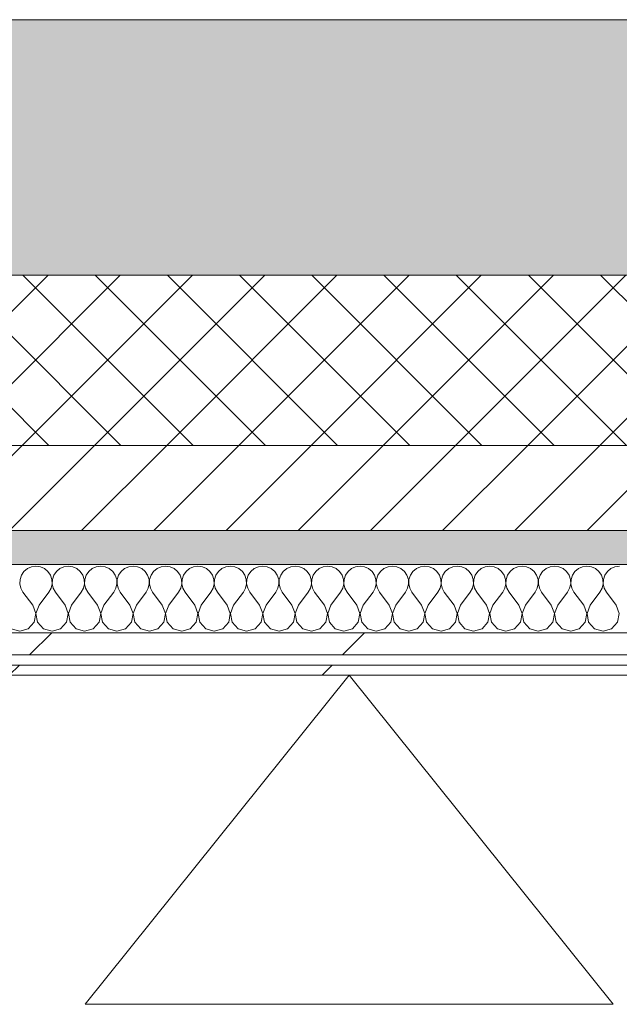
# Model space of a CAD drawing. Header units: millimetres. Extents: x -30280 to 22128, y -17757 to 4746.
# Tile 158 of 171: x -4676 to -4324, y -12597 to -12019. Entities that reach past the tile are written whole.
import ezdxf

# ---------------------------------------------------------------- set-up
doc = ezdxf.new("R2010")
doc.units = ezdxf.units.MM
doc.header["$MEASUREMENT"] = 0
doc.linetypes.add('Wipeout_Contour', pattern=[1000, 0, -1000])
doc.layers.add('12_FAÇ_Façana', color=7, linetype='Continuous')
doc.layers.add('Nuevo_08_E_Envans secs', color=7, linetype='Continuous')
for name, color, linetype, lineweight, true_color in [('12_FAÇ_Façana_Pluma_Nº__102', 7, 'Continuous', 5, 0xcccccc), ('12_FAÇ_Façana_Pluma_Nº__174', 7, 'Continuous', 13, 0xe4ad2c), ('12_FAÇ_Façana_Pluma_Nº__176', 7, 'Continuous', 15, 0x93a0c6), ('Nuevo_08_E_Envans secs_Pluma_Nº__102', 7, 'Continuous', 5, 0xcccccc), ('Nuevo_08_E_Envans secs_Pluma_Nº__171', 171, 'Continuous', 13, 0xaaaaff), ('Nuevo_08_E_Envans secs_Pluma_Nº__177', 7, 'Continuous', 15, 0xf7e046)]:
    doc.layers.add(name, color=color, linetype=linetype, lineweight=lineweight, true_color=true_color)
for name, color, linetype, lineweight in [('12_FAÇ_Façana_Pluma_Nº__2', 8, 'Continuous', 5), ('12_FAÇ_Façana_Pluma_Nº__7', 7, 'Continuous', 5), ('Nuevo_01_2D_Acabats_Pluma_Nº__20', 1, 'Continuous', 5), ('Nuevo_08_E_Envans secs_Pluma_Nº__1', 7, 'Continuous', 5)]:
    doc.layers.add(name, color=color, linetype=linetype, lineweight=lineweight)
pattern_1 = [(45, (0, 0), (-183.848, 183.848), [195, -65]), (45, (7e-14, 183.85), (-183.8478, 183.8478), [195, -65])]

# ---------------------------------------------------------------- blocks, each defined once
blk = doc.blocks.new('Muro_21_1', base_point=(-3301.11, -12338.98))
at = {"layer": '12_FAÇ_Façana_Pluma_Nº__102', "linetype": 'Continuous', "lineweight": 0, "true_color": 0xe5e5e5}
blk.add_hatch(color=254, dxfattribs=at).paths.add_polyline_path([(-5841.11, -12018.98), (-5841.11, -12168.98), (-3748.89, -12168.98), (-3748.89, -12018.98)])
at = {"layer": '12_FAÇ_Façana_Pluma_Nº__174', "linetype": 'Continuous', "lineweight": 13, "true_color": 0xe4ad2c}
h = blk.add_hatch(dxfattribs=at)
h.set_pattern_fill('SATE_Aislamiento_0001', color=42, style=0, pattern_type=2)
h.set_pattern_definition([(45, (0, 0), (-21.213203, 21.213203), []), (135, (0, 0), (21.213203, 21.213203), [])])
h.paths.add_polyline_path([(-5841.11, -12268.98), (-3748.89, -12268.98), (-3748.89, -12168.98), (-5841.11, -12168.98)])
at = {"layer": '12_FAÇ_Façana_Pluma_Nº__176', "linetype": 'Continuous', "lineweight": 0, "true_color": 0x495063}
blk.add_hatch(color=251, dxfattribs=at).paths.add_polyline_path([(-5841.11, -12338.98), (-3748.89, -12338.98), (-3748.89, -12318.98), (-5841.11, -12318.98)])
at = {"layer": '12_FAÇ_Façana_Pluma_Nº__2', "linetype": 'Continuous', "lineweight": 5}
h = blk.add_hatch(dxfattribs=at)
h.set_pattern_fill('Ceramic_0001', color=8, style=0, pattern_type=2)
h.set_pattern_definition([(45, (0, 0), (-21.213203, 21.213203), [])])
h.paths.add_polyline_path([(-5841.11, -12318.98), (-3748.89, -12318.98), (-3748.89, -12268.98), (-5841.11, -12268.98)])
at = {"layer": '12_FAÇ_Façana_Pluma_Nº__7', "color": 7, "linetype": 'Continuous', "lineweight": 5}
for p, q in [((-5841.11, -12168.98), (-3748.89, -12168.98)), ((-5841.11, -12268.98), (-3748.89, -12268.98)), ((-5841.11, -12318.98), (-3748.89, -12318.98))]:
    blk.add_line(p, q, dxfattribs=at)
at = {"layer": '12_FAÇ_Façana_Pluma_Nº__7', "color": 7, "linetype": 'Continuous', "lineweight": 5, "flags": 128}
for points in [[(-3748.89, -12018.98), (-5841.11, -12018.98)], [(-5841.11, -12338.98), (-3748.89, -12338.98)]]:
    blk.add_lwpolyline(points, dxfattribs=at)
blk = doc.blocks.new('*X470')
at = {"layer": 'Nuevo_08_E_Envans secs_Pluma_Nº__102', "color": 254, "linetype": 'Continuous', "lineweight": 5, "true_color": 0xcccccc}
for p, q in [((-4673.7, -12343.03), (-4675.19, -12345.19)), ((-4671.67, -12341.35), (-4673.7, -12343.03)), ((-4669.27, -12340.29), (-4671.67, -12341.35)), ((-4666.67, -12339.93), (-4669.27, -12340.29)), ((-4664.06, -12340.29), (-4666.67, -12339.93)), ((-4661.66, -12341.35), (-4664.06, -12340.29)), ((-4659.64, -12343.03), (-4661.66, -12341.35)), ((-4658.15, -12345.19), (-4659.64, -12343.03)), ((-4654.65, -12343.03), (-4656.14, -12345.19)), ((-4652.63, -12341.35), (-4654.65, -12343.03)), ((-4650.22, -12340.29), (-4652.63, -12341.35)), ((-4647.62, -12339.93), (-4650.22, -12340.29)), ((-4645.02, -12340.29), (-4647.62, -12339.93)), ((-4642.61, -12341.35), (-4645.02, -12340.29)), ((-4640.59, -12343.03), (-4642.61, -12341.35)), ((-4639.1, -12345.19), (-4640.59, -12343.03)), ((-4635.6, -12343.03), (-4637.09, -12345.19)), ((-4633.58, -12341.35), (-4635.6, -12343.03)), ((-4631.17, -12340.29), (-4633.58, -12341.35)), ((-4628.57, -12339.93), (-4631.17, -12340.29)), ((-4625.97, -12340.29), (-4628.57, -12339.93)), ((-4623.56, -12341.35), (-4625.97, -12340.29)), ((-4621.54, -12343.03), (-4623.56, -12341.35)), ((-4620.05, -12345.19), (-4621.54, -12343.03)), ((-4616.55, -12343.03), (-4618.04, -12345.19)), ((-4614.53, -12341.35), (-4616.55, -12343.03)), ((-4612.13, -12340.29), (-4614.53, -12341.35)), ((-4609.52, -12339.93), (-4612.13, -12340.29)), ((-4606.92, -12340.29), (-4609.52, -12339.93)), ((-4604.52, -12341.35), (-4606.92, -12340.29)), ((-4602.49, -12343.03), (-4604.52, -12341.35)), ((-4601.01, -12345.19), (-4602.49, -12343.03)), ((-4597.51, -12343.03), (-4598.99, -12345.19)), ((-4595.48, -12341.35), (-4597.51, -12343.03)), ((-4593.08, -12340.29), (-4595.48, -12341.35)), ((-4590.48, -12339.93), (-4593.08, -12340.29)), ((-4587.87, -12340.29), (-4590.48, -12339.93)), ((-4585.47, -12341.35), (-4587.87, -12340.29)), ((-4583.45, -12343.03), (-4585.47, -12341.35)), ((-4581.96, -12345.19), (-4583.45, -12343.03)), ((-4578.46, -12343.03), (-4579.95, -12345.19)), ((-4576.44, -12341.35), (-4578.46, -12343.03)), ((-4574.03, -12340.29), (-4576.44, -12341.35)), ((-4571.43, -12339.93), (-4574.03, -12340.29)), ((-4568.83, -12340.29), (-4571.43, -12339.93)), ((-4566.42, -12341.35), (-4568.83, -12340.29)), ((-4564.4, -12343.03), (-4566.42, -12341.35)), ((-4562.91, -12345.19), (-4564.4, -12343.03)), ((-4559.41, -12343.03), (-4560.9, -12345.19)), ((-4557.39, -12341.35), (-4559.41, -12343.03)), ((-4554.98, -12340.29), (-4557.39, -12341.35)), ((-4552.38, -12339.93), (-4554.98, -12340.29)), ((-4549.78, -12340.29), (-4552.38, -12339.93)), ((-4547.37, -12341.35), (-4549.78, -12340.29)), ((-4545.35, -12343.03), (-4547.37, -12341.35)), ((-4543.86, -12345.19), (-4545.35, -12343.03)), ((-4540.36, -12343.03), (-4541.85, -12345.19)), ((-4538.34, -12341.35), (-4540.36, -12343.03)), ((-4535.94, -12340.29), (-4538.34, -12341.35)), ((-4533.33, -12339.93), (-4535.94, -12340.29)), ((-4530.73, -12340.29), (-4533.33, -12339.93)), ((-4528.33, -12341.35), (-4530.73, -12340.29)), ((-4526.3, -12343.03), (-4528.33, -12341.35)), ((-4524.81, -12345.19), (-4526.3, -12343.03)), ((-4521.32, -12343.03), (-4522.8, -12345.19)), ((-4519.29, -12341.35), (-4521.32, -12343.03)), ((-4516.89, -12340.29), (-4519.29, -12341.35)), ((-4514.29, -12339.93), (-4516.89, -12340.29)), ((-4511.68, -12340.29), (-4514.29, -12339.93)), ((-4509.28, -12341.35), (-4511.68, -12340.29)), ((-4507.26, -12343.03), (-4509.28, -12341.35)), ((-4505.77, -12345.19), (-4507.26, -12343.03)), ((-4502.27, -12343.03), (-4503.76, -12345.19)), ((-4500.25, -12341.35), (-4502.27, -12343.03)), ((-4497.84, -12340.29), (-4500.25, -12341.35)), ((-4495.24, -12339.93), (-4497.84, -12340.29)), ((-4492.64, -12340.29), (-4495.24, -12339.93)), ((-4490.23, -12341.35), (-4492.64, -12340.29)), ((-4488.21, -12343.03), (-4490.23, -12341.35)), ((-4486.72, -12345.19), (-4488.21, -12343.03)), ((-4483.22, -12343.03), (-4484.71, -12345.19)), ((-4481.2, -12341.35), (-4483.22, -12343.03)), ((-4478.79, -12340.29), (-4481.2, -12341.35)), ((-4476.19, -12339.93), (-4478.79, -12340.29)), ((-4473.59, -12340.29), (-4476.19, -12339.93)), ((-4471.18, -12341.35), (-4473.59, -12340.29)), ((-4469.16, -12343.03), (-4471.18, -12341.35)), ((-4467.67, -12345.19), (-4469.16, -12343.03)), ((-4464.17, -12343.03), (-4465.66, -12345.19)), ((-4462.15, -12341.35), (-4464.17, -12343.03)), ((-4459.75, -12340.29), (-4462.15, -12341.35)), ((-4457.14, -12339.93), (-4459.75, -12340.29)), ((-4454.54, -12340.29), (-4457.14, -12339.93)), ((-4452.14, -12341.35), (-4454.54, -12340.29)), ((-4450.11, -12343.03), (-4452.14, -12341.35)), ((-4448.62, -12345.19), (-4450.11, -12343.03)), ((-4445.13, -12343.03), (-4446.61, -12345.19)), ((-4443.1, -12341.35), (-4445.13, -12343.03)), ((-4440.7, -12340.29), (-4443.1, -12341.35)), ((-4438.1, -12339.93), (-4440.7, -12340.29)), ((-4435.49, -12340.29), (-4438.1, -12339.93)), ((-4433.09, -12341.35), (-4435.49, -12340.29)), ((-4431.06, -12343.03), (-4433.09, -12341.35)), ((-4429.58, -12345.19), (-4431.06, -12343.03)), ((-4426.08, -12343.03), (-4427.57, -12345.19)), ((-4424.05, -12341.35), (-4426.08, -12343.03)), ((-4421.65, -12340.29), (-4424.05, -12341.35)), ((-4419.05, -12339.93), (-4421.65, -12340.29)), ((-4416.45, -12340.29), (-4419.05, -12339.93)), ((-4414.04, -12341.35), (-4416.45, -12340.29)), ((-4412.02, -12343.03), (-4414.04, -12341.35)), ((-4410.53, -12345.19), (-4412.02, -12343.03)), ((-4407.03, -12343.03), (-4408.52, -12345.19)), ((-4405.01, -12341.35), (-4407.03, -12343.03)), ((-4402.6, -12340.29), (-4405.01, -12341.35)), ((-4400, -12339.93), (-4402.6, -12340.29)), ((-4397.4, -12340.29), (-4400, -12339.93)), ((-4394.99, -12341.35), (-4397.4, -12340.29)), ((-4392.97, -12343.03), (-4394.99, -12341.35)), ((-4391.48, -12345.19), (-4392.97, -12343.03)), ((-4387.98, -12343.03), (-4389.47, -12345.19)), ((-4385.96, -12341.35), (-4387.98, -12343.03)), ((-4383.55, -12340.29), (-4385.96, -12341.35)), ((-4380.95, -12339.93), (-4383.55, -12340.29)), ((-4378.35, -12340.29), (-4380.95, -12339.93)), ((-4375.95, -12341.35), (-4378.35, -12340.29)), ((-4373.92, -12343.03), (-4375.95, -12341.35)), ((-4372.43, -12345.19), (-4373.92, -12343.03)), ((-4368.94, -12343.03), (-4370.42, -12345.19)), ((-4366.91, -12341.35), (-4368.94, -12343.03)), ((-4364.51, -12340.29), (-4366.91, -12341.35)), ((-4361.9, -12339.93), (-4364.51, -12340.29)), ((-4359.3, -12340.29), (-4361.9, -12339.93)), ((-4356.9, -12341.35), (-4359.3, -12340.29)), ((-4354.87, -12343.03), (-4356.9, -12341.35)), ((-4353.39, -12345.19), (-4354.87, -12343.03)), ((-4349.89, -12343.03), (-4351.38, -12345.19)), ((-4347.86, -12341.35), (-4349.89, -12343.03)), ((-4345.46, -12340.29), (-4347.86, -12341.35)), ((-4342.86, -12339.93), (-4345.46, -12340.29)), ((-4340.25, -12340.29), (-4342.86, -12339.93)), ((-4337.85, -12341.35), (-4340.25, -12340.29)), ((-4335.83, -12343.03), (-4337.85, -12341.35)), ((-4334.34, -12345.19), (-4335.83, -12343.03)), ((-4330.84, -12343.03), (-4332.33, -12345.19)), ((-4328.82, -12341.35), (-4330.84, -12343.03)), ((-4326.41, -12340.29), (-4328.82, -12341.35)), ((-4323.81, -12339.93), (-4326.41, -12340.29)), ((-4676.02, -12347.68), (-4676.15, -12350.31)), ((-4676.15, -12350.31), (-4675.56, -12352.87)), ((-4675.19, -12345.19), (-4676.02, -12347.68)), ((-4657.31, -12347.68), (-4658.15, -12345.19)), ((-4657.78, -12352.87), (-4657.18, -12350.31)), ((-4657.18, -12350.31), (-4657.31, -12347.68)), ((-4656.98, -12347.68), (-4657.1, -12350.31)), ((-4657.1, -12350.31), (-4656.51, -12352.87)), ((-4656.14, -12345.19), (-4656.98, -12347.68)), ((-4638.26, -12347.68), (-4639.1, -12345.19)), ((-4638.73, -12352.87), (-4638.13, -12350.31)), ((-4638.13, -12350.31), (-4638.26, -12347.68)), ((-4637.93, -12347.68), (-4638.06, -12350.31)), ((-4638.06, -12350.31), (-4637.46, -12352.87)), ((-4637.09, -12345.19), (-4637.93, -12347.68)), ((-4619.21, -12347.68), (-4620.05, -12345.19)), ((-4619.68, -12352.87), (-4619.09, -12350.31)), ((-4619.09, -12350.31), (-4619.21, -12347.68)), ((-4618.88, -12347.68), (-4619.01, -12350.31)), ((-4619.01, -12350.31), (-4618.41, -12352.87)), ((-4618.04, -12345.19), (-4618.88, -12347.68)), ((-4600.17, -12347.68), (-4601.01, -12345.19)), ((-4600.63, -12352.87), (-4600.04, -12350.31)), ((-4600.04, -12350.31), (-4600.17, -12347.68)), ((-4599.83, -12347.68), (-4599.96, -12350.31)), ((-4599.96, -12350.31), (-4599.37, -12352.87)), ((-4598.99, -12345.19), (-4599.83, -12347.68)), ((-4581.12, -12347.68), (-4581.96, -12345.19)), ((-4581.59, -12352.87), (-4580.99, -12350.31)), ((-4580.99, -12350.31), (-4581.12, -12347.68)), ((-4580.79, -12347.68), (-4580.91, -12350.31)), ((-4580.91, -12350.31), (-4580.32, -12352.87)), ((-4579.95, -12345.19), (-4580.79, -12347.68)), ((-4562.07, -12347.68), (-4562.91, -12345.19)), ((-4562.54, -12352.87), (-4561.94, -12350.31)), ((-4561.94, -12350.31), (-4562.07, -12347.68)), ((-4561.74, -12347.68), (-4561.87, -12350.31)), ((-4561.87, -12350.31), (-4561.27, -12352.87)), ((-4560.9, -12345.19), (-4561.74, -12347.68)), ((-4543.02, -12347.68), (-4543.86, -12345.19)), ((-4543.49, -12352.87), (-4542.9, -12350.31)), ((-4542.9, -12350.31), (-4543.02, -12347.68)), ((-4542.69, -12347.68), (-4542.82, -12350.31)), ((-4542.82, -12350.31), (-4542.22, -12352.87)), ((-4541.85, -12345.19), (-4542.69, -12347.68)), ((-4523.98, -12347.68), (-4524.81, -12345.19)), ((-4524.44, -12352.87), (-4523.85, -12350.31)), ((-4523.85, -12350.31), (-4523.98, -12347.68)), ((-4523.64, -12347.68), (-4523.77, -12350.31)), ((-4523.77, -12350.31), (-4523.18, -12352.87)), ((-4522.8, -12345.19), (-4523.64, -12347.68)), ((-4504.93, -12347.68), (-4505.77, -12345.19)), ((-4505.4, -12352.87), (-4504.8, -12350.31)), ((-4504.8, -12350.31), (-4504.93, -12347.68)), ((-4504.6, -12347.68), (-4504.72, -12350.31)), ((-4504.72, -12350.31), (-4504.13, -12352.87)), ((-4503.76, -12345.19), (-4504.6, -12347.68)), ((-4485.88, -12347.68), (-4486.72, -12345.19)), ((-4486.35, -12352.87), (-4485.75, -12350.31)), ((-4485.75, -12350.31), (-4485.88, -12347.68)), ((-4485.55, -12347.68), (-4485.68, -12350.31)), ((-4485.68, -12350.31), (-4485.08, -12352.87)), ((-4484.71, -12345.19), (-4485.55, -12347.68)), ((-4466.83, -12347.68), (-4467.67, -12345.19)), ((-4467.3, -12352.87), (-4466.71, -12350.31)), ((-4466.71, -12350.31), (-4466.83, -12347.68)), ((-4466.5, -12347.68), (-4466.63, -12350.31)), ((-4466.63, -12350.31), (-4466.03, -12352.87)), ((-4465.66, -12345.19), (-4466.5, -12347.68)), ((-4447.78, -12347.68), (-4448.62, -12345.19)), ((-4448.25, -12352.87), (-4447.66, -12350.31)), ((-4447.66, -12350.31), (-4447.78, -12347.68)), ((-4447.45, -12347.68), (-4447.58, -12350.31)), ((-4447.58, -12350.31), (-4446.99, -12352.87)), ((-4446.61, -12345.19), (-4447.45, -12347.68)), ((-4428.74, -12347.68), (-4429.58, -12345.19)), ((-4429.2, -12352.87), (-4428.61, -12350.31)), ((-4428.61, -12350.31), (-4428.74, -12347.68)), ((-4428.41, -12347.68), (-4428.53, -12350.31)), ((-4428.53, -12350.31), (-4427.94, -12352.87)), ((-4427.57, -12345.19), (-4428.41, -12347.68)), ((-4409.69, -12347.68), (-4410.53, -12345.19)), ((-4410.16, -12352.87), (-4409.56, -12350.31)), ((-4409.56, -12350.31), (-4409.69, -12347.68)), ((-4409.36, -12347.68), (-4409.49, -12350.31)), ((-4409.49, -12350.31), (-4408.89, -12352.87)), ((-4408.52, -12345.19), (-4409.36, -12347.68)), ((-4390.64, -12347.68), (-4391.48, -12345.19)), ((-4391.11, -12352.87), (-4390.51, -12350.31)), ((-4390.51, -12350.31), (-4390.64, -12347.68)), ((-4390.31, -12347.68), (-4390.44, -12350.31)), ((-4390.44, -12350.31), (-4389.84, -12352.87)), ((-4389.47, -12345.19), (-4390.31, -12347.68)), ((-4371.59, -12347.68), (-4372.43, -12345.19)), ((-4372.06, -12352.87), (-4371.47, -12350.31)), ((-4371.47, -12350.31), (-4371.59, -12347.68)), ((-4371.26, -12347.68), (-4371.39, -12350.31)), ((-4371.39, -12350.31), (-4370.8, -12352.87)), ((-4370.42, -12345.19), (-4371.26, -12347.68)), ((-4352.55, -12347.68), (-4353.39, -12345.19)), ((-4353.01, -12352.87), (-4352.42, -12350.31)), ((-4352.42, -12350.31), (-4352.55, -12347.68)), ((-4352.22, -12347.68), (-4352.34, -12350.31)), ((-4352.34, -12350.31), (-4351.75, -12352.87)), ((-4351.38, -12345.19), (-4352.22, -12347.68)), ((-4333.5, -12347.68), (-4334.34, -12345.19)), ((-4333.97, -12352.87), (-4333.37, -12350.31)), ((-4333.37, -12350.31), (-4333.5, -12347.68)), ((-4333.17, -12347.68), (-4333.29, -12350.31)), ((-4333.29, -12350.31), (-4332.7, -12352.87)), ((-4332.33, -12345.19), (-4333.17, -12347.68)), ((-4675.56, -12352.87), (-4674.29, -12355.17)), ((-4668.57, -12362.79), (-4674.29, -12355.17)), ((-4664.76, -12362.79), (-4659.05, -12355.17)), ((-4659.05, -12355.17), (-4657.78, -12352.87)), ((-4656.51, -12352.87), (-4655.24, -12355.17)), ((-4649.52, -12362.79), (-4655.24, -12355.17)), ((-4645.71, -12362.79), (-4640, -12355.17)), ((-4640, -12355.17), (-4638.73, -12352.87)), ((-4637.46, -12352.87), (-4636.19, -12355.17)), ((-4630.48, -12362.79), (-4636.19, -12355.17)), ((-4626.67, -12362.79), (-4620.95, -12355.17)), ((-4620.95, -12355.17), (-4619.68, -12352.87)), ((-4618.41, -12352.87), (-4617.14, -12355.17)), ((-4611.43, -12362.79), (-4617.14, -12355.17)), ((-4607.62, -12362.79), (-4601.9, -12355.17)), ((-4601.9, -12355.17), (-4600.63, -12352.87)), ((-4599.37, -12352.87), (-4598.1, -12355.17)), ((-4592.38, -12362.79), (-4598.1, -12355.17)), ((-4588.57, -12362.79), (-4582.86, -12355.17)), ((-4582.86, -12355.17), (-4581.59, -12352.87)), ((-4580.32, -12352.87), (-4579.05, -12355.17)), ((-4573.33, -12362.79), (-4579.05, -12355.17)), ((-4569.52, -12362.79), (-4563.81, -12355.17)), ((-4563.81, -12355.17), (-4562.54, -12352.87)), ((-4561.27, -12352.87), (-4560, -12355.17)), ((-4554.29, -12362.79), (-4560, -12355.17)), ((-4550.48, -12362.79), (-4544.76, -12355.17)), ((-4544.76, -12355.17), (-4543.49, -12352.87)), ((-4542.22, -12352.87), (-4540.95, -12355.17)), ((-4535.24, -12362.79), (-4540.95, -12355.17)), ((-4531.43, -12362.79), (-4525.71, -12355.17)), ((-4525.71, -12355.17), (-4524.44, -12352.87)), ((-4523.18, -12352.87), (-4521.9, -12355.17)), ((-4516.19, -12362.79), (-4521.9, -12355.17)), ((-4512.38, -12362.79), (-4506.67, -12355.17)), ((-4506.67, -12355.17), (-4505.4, -12352.87)), ((-4504.13, -12352.87), (-4502.86, -12355.17)), ((-4497.14, -12362.79), (-4502.86, -12355.17)), ((-4493.33, -12362.79), (-4487.62, -12355.17)), ((-4487.62, -12355.17), (-4486.35, -12352.87)), ((-4485.08, -12352.87), (-4483.81, -12355.17)), ((-4478.1, -12362.79), (-4483.81, -12355.17)), ((-4474.29, -12362.79), (-4468.57, -12355.17)), ((-4468.57, -12355.17), (-4467.3, -12352.87)), ((-4466.03, -12352.87), (-4464.76, -12355.17)), ((-4459.05, -12362.79), (-4464.76, -12355.17)), ((-4455.24, -12362.79), (-4449.52, -12355.17)), ((-4449.52, -12355.17), (-4448.25, -12352.87)), ((-4446.99, -12352.87), (-4445.71, -12355.17)), ((-4440, -12362.79), (-4445.71, -12355.17)), ((-4436.19, -12362.79), (-4430.48, -12355.17)), ((-4430.48, -12355.17), (-4429.2, -12352.87)), ((-4427.94, -12352.87), (-4426.67, -12355.17)), ((-4420.95, -12362.79), (-4426.67, -12355.17)), ((-4417.14, -12362.79), (-4411.43, -12355.17)), ((-4411.43, -12355.17), (-4410.16, -12352.87)), ((-4408.89, -12352.87), (-4407.62, -12355.17)), ((-4401.9, -12362.79), (-4407.62, -12355.17)), ((-4398.1, -12362.79), (-4392.38, -12355.17)), ((-4392.38, -12355.17), (-4391.11, -12352.87)), ((-4389.84, -12352.87), (-4388.57, -12355.17)), ((-4382.86, -12362.79), (-4388.57, -12355.17)), ((-4379.05, -12362.79), (-4373.33, -12355.17)), ((-4373.33, -12355.17), (-4372.06, -12352.87)), ((-4370.8, -12352.87), (-4369.52, -12355.17)), ((-4363.81, -12362.79), (-4369.52, -12355.17)), ((-4360, -12362.79), (-4354.29, -12355.17)), ((-4354.29, -12355.17), (-4353.01, -12352.87)), ((-4351.75, -12352.87), (-4350.48, -12355.17)), ((-4344.76, -12362.79), (-4350.48, -12355.17)), ((-4340.95, -12362.79), (-4335.24, -12355.17)), ((-4335.24, -12355.17), (-4333.97, -12352.87)), ((-4332.7, -12352.87), (-4331.43, -12355.17)), ((-4325.71, -12362.79), (-4331.43, -12355.17)), ((-4666.71, -12367.64), (-4668.57, -12362.79)), ((-4667.67, -12372.76), (-4666.71, -12367.64)), ((-4664.76, -12362.79), (-4666.63, -12367.64)), ((-4666.63, -12367.64), (-4665.66, -12372.76)), ((-4647.66, -12367.64), (-4649.52, -12362.79)), ((-4648.62, -12372.76), (-4647.66, -12367.64)), ((-4645.71, -12362.79), (-4647.58, -12367.64)), ((-4647.58, -12367.64), (-4646.61, -12372.76)), ((-4628.61, -12367.64), (-4630.48, -12362.79)), ((-4629.58, -12372.76), (-4628.61, -12367.64)), ((-4626.67, -12362.79), (-4628.53, -12367.64)), ((-4628.53, -12367.64), (-4627.57, -12372.76)), ((-4609.56, -12367.64), (-4611.43, -12362.79)), ((-4610.53, -12372.76), (-4609.56, -12367.64)), ((-4607.62, -12362.79), (-4609.49, -12367.64)), ((-4609.49, -12367.64), (-4608.52, -12372.76)), ((-4590.51, -12367.64), (-4592.38, -12362.79)), ((-4591.48, -12372.76), (-4590.51, -12367.64)), ((-4588.57, -12362.79), (-4590.44, -12367.64)), ((-4590.44, -12367.64), (-4589.47, -12372.76)), ((-4571.47, -12367.64), (-4573.33, -12362.79)), ((-4572.43, -12372.76), (-4571.47, -12367.64)), ((-4569.52, -12362.79), (-4571.39, -12367.64)), ((-4571.39, -12367.64), (-4570.42, -12372.76)), ((-4552.42, -12367.64), (-4554.29, -12362.79)), ((-4553.39, -12372.76), (-4552.42, -12367.64)), ((-4550.48, -12362.79), (-4552.34, -12367.64)), ((-4552.34, -12367.64), (-4551.38, -12372.76)), ((-4533.37, -12367.64), (-4535.24, -12362.79)), ((-4534.34, -12372.76), (-4533.37, -12367.64)), ((-4531.43, -12362.79), (-4533.29, -12367.64)), ((-4533.29, -12367.64), (-4532.33, -12372.76)), ((-4514.32, -12367.64), (-4516.19, -12362.79)), ((-4515.29, -12372.76), (-4514.32, -12367.64)), ((-4512.38, -12362.79), (-4514.25, -12367.64)), ((-4514.25, -12367.64), (-4513.28, -12372.76)), ((-4495.28, -12367.64), (-4497.14, -12362.79)), ((-4496.24, -12372.76), (-4495.28, -12367.64)), ((-4493.33, -12362.79), (-4495.2, -12367.64)), ((-4495.2, -12367.64), (-4494.23, -12372.76)), ((-4476.23, -12367.64), (-4478.1, -12362.79)), ((-4477.2, -12372.76), (-4476.23, -12367.64)), ((-4474.29, -12362.79), (-4476.15, -12367.64)), ((-4476.15, -12367.64), (-4475.19, -12372.76)), ((-4457.18, -12367.64), (-4459.05, -12362.79)), ((-4458.15, -12372.76), (-4457.18, -12367.64)), ((-4455.24, -12362.79), (-4457.1, -12367.64)), ((-4457.1, -12367.64), (-4456.14, -12372.76)), ((-4438.13, -12367.64), (-4440, -12362.79)), ((-4439.1, -12372.76), (-4438.13, -12367.64)), ((-4436.19, -12362.79), (-4438.06, -12367.64)), ((-4438.06, -12367.64), (-4437.09, -12372.76)), ((-4419.09, -12367.64), (-4420.95, -12362.79)), ((-4420.05, -12372.76), (-4419.09, -12367.64)), ((-4417.14, -12362.79), (-4419.01, -12367.64)), ((-4419.01, -12367.64), (-4418.04, -12372.76)), ((-4400.04, -12367.64), (-4401.9, -12362.79)), ((-4401.01, -12372.76), (-4400.04, -12367.64)), ((-4398.1, -12362.79), (-4399.96, -12367.64)), ((-4399.96, -12367.64), (-4398.99, -12372.76)), ((-4380.99, -12367.64), (-4382.86, -12362.79)), ((-4381.96, -12372.76), (-4380.99, -12367.64)), ((-4379.05, -12362.79), (-4380.91, -12367.64)), ((-4380.91, -12367.64), (-4379.95, -12372.76)), ((-4361.94, -12367.64), (-4363.81, -12362.79)), ((-4362.91, -12372.76), (-4361.94, -12367.64)), ((-4360, -12362.79), (-4361.87, -12367.64)), ((-4361.87, -12367.64), (-4360.9, -12372.76)), ((-4342.9, -12367.64), (-4344.76, -12362.79)), ((-4343.86, -12372.76), (-4342.9, -12367.64)), ((-4340.95, -12362.79), (-4342.82, -12367.64)), ((-4342.82, -12367.64), (-4341.85, -12372.76)), ((-4323.85, -12367.64), (-4325.71, -12362.79)), ((-4324.81, -12372.76), (-4323.85, -12367.64)), ((-4671.18, -12376.6), (-4667.67, -12372.76)), ((-4665.66, -12372.76), (-4662.15, -12376.6)), ((-4652.14, -12376.6), (-4648.62, -12372.76)), ((-4646.61, -12372.76), (-4643.1, -12376.6)), ((-4633.09, -12376.6), (-4629.58, -12372.76)), ((-4627.57, -12372.76), (-4624.05, -12376.6)), ((-4614.04, -12376.6), (-4610.53, -12372.76)), ((-4608.52, -12372.76), (-4605.01, -12376.6)), ((-4594.99, -12376.6), (-4591.48, -12372.76)), ((-4589.47, -12372.76), (-4585.96, -12376.6)), ((-4575.95, -12376.6), (-4572.43, -12372.76)), ((-4570.42, -12372.76), (-4566.91, -12376.6)), ((-4556.9, -12376.6), (-4553.39, -12372.76)), ((-4551.38, -12372.76), (-4547.86, -12376.6)), ((-4537.85, -12376.6), (-4534.34, -12372.76)), ((-4532.33, -12372.76), (-4528.82, -12376.6)), ((-4518.8, -12376.6), (-4515.29, -12372.76)), ((-4513.28, -12372.76), (-4509.77, -12376.6)), ((-4499.75, -12376.6), (-4496.24, -12372.76)), ((-4494.23, -12372.76), (-4490.72, -12376.6)), ((-4480.71, -12376.6), (-4477.2, -12372.76)), ((-4475.19, -12372.76), (-4471.67, -12376.6)), ((-4461.66, -12376.6), (-4458.15, -12372.76)), ((-4456.14, -12372.76), (-4452.63, -12376.6)), ((-4442.61, -12376.6), (-4439.1, -12372.76)), ((-4437.09, -12372.76), (-4433.58, -12376.6)), ((-4423.56, -12376.6), (-4420.05, -12372.76)), ((-4418.04, -12372.76), (-4414.53, -12376.6)), ((-4404.52, -12376.6), (-4401.01, -12372.76)), ((-4398.99, -12372.76), (-4395.48, -12376.6)), ((-4385.47, -12376.6), (-4381.96, -12372.76)), ((-4379.95, -12372.76), (-4376.44, -12376.6)), ((-4366.42, -12376.6), (-4362.91, -12372.76)), ((-4360.9, -12372.76), (-4357.39, -12376.6)), ((-4347.37, -12376.6), (-4343.86, -12372.76)), ((-4341.85, -12372.76), (-4338.34, -12376.6)), ((-4328.33, -12376.6), (-4324.81, -12372.76)), ((-4681.2, -12376.6), (-4676.19, -12378.02)), ((-4676.19, -12378.02), (-4671.18, -12376.6)), ((-4662.15, -12376.6), (-4657.14, -12378.02)), ((-4657.14, -12378.02), (-4652.14, -12376.6)), ((-4643.1, -12376.6), (-4638.1, -12378.02)), ((-4638.1, -12378.02), (-4633.09, -12376.6)), ((-4624.05, -12376.6), (-4619.05, -12378.02)), ((-4619.05, -12378.02), (-4614.04, -12376.6)), ((-4605.01, -12376.6), (-4600, -12378.02)), ((-4600, -12378.02), (-4594.99, -12376.6)), ((-4585.96, -12376.6), (-4580.95, -12378.02)), ((-4580.95, -12378.02), (-4575.95, -12376.6)), ((-4566.91, -12376.6), (-4561.9, -12378.02)), ((-4561.9, -12378.02), (-4556.9, -12376.6)), ((-4547.86, -12376.6), (-4542.86, -12378.02)), ((-4542.86, -12378.02), (-4537.85, -12376.6)), ((-4528.82, -12376.6), (-4523.81, -12378.02)), ((-4523.81, -12378.02), (-4518.8, -12376.6)), ((-4509.77, -12376.6), (-4504.76, -12378.02)), ((-4504.76, -12378.02), (-4499.75, -12376.6)), ((-4490.72, -12376.6), (-4485.71, -12378.02)), ((-4485.71, -12378.02), (-4480.71, -12376.6)), ((-4471.67, -12376.6), (-4466.67, -12378.02)), ((-4466.67, -12378.02), (-4461.66, -12376.6)), ((-4452.63, -12376.6), (-4447.62, -12378.02)), ((-4447.62, -12378.02), (-4442.61, -12376.6)), ((-4433.58, -12376.6), (-4428.57, -12378.02)), ((-4428.57, -12378.02), (-4423.56, -12376.6)), ((-4414.53, -12376.6), (-4409.52, -12378.02)), ((-4409.52, -12378.02), (-4404.52, -12376.6)), ((-4395.48, -12376.6), (-4390.48, -12378.02)), ((-4390.48, -12378.02), (-4385.47, -12376.6)), ((-4376.44, -12376.6), (-4371.43, -12378.02)), ((-4371.43, -12378.02), (-4366.42, -12376.6)), ((-4357.39, -12376.6), (-4352.38, -12378.02)), ((-4352.38, -12378.02), (-4347.37, -12376.6)), ((-4338.34, -12376.6), (-4333.33, -12378.02)), ((-4333.33, -12378.02), (-4328.33, -12376.6))]:
    blk.add_line(p, q, dxfattribs=at)
blk = doc.blocks.new('Muro_126_1', base_point=(-5836.11, -12403.98))
at = {"layer": 'Nuevo_08_E_Envans secs_Pluma_Nº__1', "color": 7, "linetype": 'Continuous', "lineweight": 5, "flags": 128}
blk.add_lwpolyline([(-3748.89, -12338.98), (-5836.11, -12338.98)], dxfattribs=at)
at = {"color": 254, "linetype": 'Wipeout_Contour', "lineweight": 0, "ltscale": 53018.862668}
blk.add_wipeout([(-5836.11, -12391.98), (-3301.11, -12391.98), (-3301.11, -12378.98), (-5836.11, -12378.98)], dxfattribs=at).dxf.layer = 'Nuevo_08_E_Envans secs'
at = {"color": 254, "linetype": 'Wipeout_Contour', "lineweight": 0, "ltscale": 53076.863773}
blk.add_wipeout([(-5836.11, -12403.98), (-3301.11, -12403.98), (-3301.11, -12397.98), (-5836.11, -12397.98)], dxfattribs=at).dxf.layer = 'Nuevo_08_E_Envans secs'
at = {"layer": 'Nuevo_08_E_Envans secs_Pluma_Nº__171', "linetype": 'Continuous', "lineweight": 13, "true_color": 0xaaaaff}
h = blk.add_hatch(dxfattribs=at)
h.set_pattern_fill('Panellat_HPL_0001', color=161, style=0, pattern_type=2)
h.set_pattern_definition(pattern_1)
h.paths.add_polyline_path([(-5836.11, -12403.98), (-3301.11, -12403.98), (-3301.11, -12397.98), (-5836.11, -12397.98)])
at = {"layer": 'Nuevo_08_E_Envans secs_Pluma_Nº__177', "linetype": 'Continuous', "lineweight": 15, "true_color": 0xf7e046}
h = blk.add_hatch(dxfattribs=at)
h.set_pattern_fill('Panellat_HPL_0001', color=53, style=0, pattern_type=2)
h.set_pattern_definition(pattern_1)
h.paths.add_polyline_path([(-5836.11, -12391.98), (-3301.11, -12391.98), (-3301.11, -12378.98), (-5836.11, -12378.98)])
at = {"layer": 'Nuevo_08_E_Envans secs_Pluma_Nº__1', "color": 7, "linetype": 'Continuous', "lineweight": 5}
for p, q in [((-5836.11, -12378.98), (-3301.11, -12378.98)), ((-5836.11, -12391.98), (-3301.11, -12391.98)), ((-5836.11, -12397.98), (-3301.11, -12397.98))]:
    blk.add_line(p, q, dxfattribs=at)
at = {"layer": 'Nuevo_08_E_Envans secs_Pluma_Nº__1', "color": 7, "linetype": 'Continuous', "lineweight": 5, "flags": 128}
blk.add_lwpolyline([(-5836.11, -12403.98), (-3301.11, -12403.98)], dxfattribs=at)
at = {"layer": 'Nuevo_08_E_Envans secs', "color": 7, "lineweight": 20}
blk.add_blockref('*X470', (0, 0), dxfattribs=at)

msp = doc.modelspace()

# ---------------------------------------------------------------- block references
at = {"layer": '12_FAÇ_Façana', "color": 7, "lineweight": 20}
msp.add_blockref('Muro_21_1', (-3301.11, -12338.98), dxfattribs=at)

# ---------------------------------------------------------------- next in the draw order: block references
at = {"layer": 'Nuevo_08_E_Envans secs', "color": 7, "lineweight": 20}
msp.add_blockref('Muro_126_1', (-5836.11, -12403.98), dxfattribs=at)

# ---------------------------------------------------------------- next in the draw order: linework, layer by layer
at = {"layer": 'Nuevo_01_2D_Acabats_Pluma_Nº__20', "color": 1, "linetype": 'Continuous', "lineweight": 5, "flags": 128}
msp.add_lwpolyline([(-4637.71, -12597.19), (-4327.45, -12597.19), (-4482.58, -12403.98)], close=True, dxfattribs=at)

doc.saveas('drawing.dxf')
